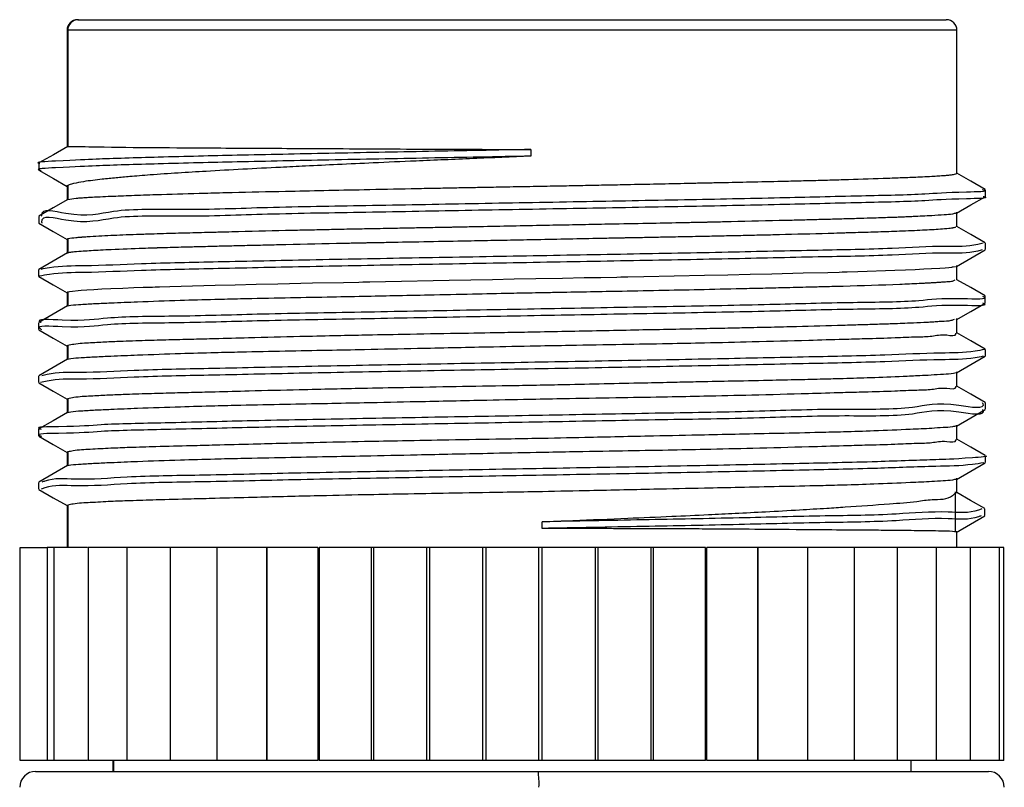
# Model space of a CAD drawing. Header units: millimetres. Extents: x 10 to 584, y 10 to 410.
# Tile 23 of 28: x 311 to 329, y 306 to 321. Entities that reach past the tile are written whole.
import ezdxf

# ---------------------------------------------------------------- set-up
doc = ezdxf.new("R2010")
doc.units = ezdxf.units.MM
doc.header["$LTSCALE"] = 2
doc.linetypes.add('SLD-实线', pattern=[0])

msp = doc.modelspace()

# ---------------------------------------------------------------- linework, layer by layer
at = {"color": 7, "linetype": 'SLD-实线', "lineweight": 25}
for p, q in [((311.702663, 320.718077), (311.714919, 320.718077)), ((311.714919, 320.718077), (328.022664, 320.718077)), ((311.502663, 320.518081), (311.502663, 318.326702)), ((311.515221, 320.518081), (311.515221, 318.333772)), ((328.222664, 317.830627), (328.222664, 320.518081)), ((311.52725, 318.329518), (311.515221, 318.333772)), ((320.21543, 318.278571), (320.21543, 318.153573)), ((310.971016, 318.020438), (310.971016, 317.89544)), ((311.502663, 317.608131), (311.502663, 317.332273)), ((311.515221, 317.602356), (311.511921, 317.590897)), ((311.515221, 317.602356), (311.515221, 317.338487)), ((328.757739, 317.39713), (328.757739, 317.522129)), ((311.522713, 317.335216), (311.515221, 317.338487)), ((328.222664, 316.830111), (328.222664, 317.098973)), ((310.969936, 317.021949), (310.969936, 316.896943)), ((311.502663, 316.600156), (311.502663, 316.33353)), ((311.515221, 316.59766), (311.515221, 316.339677)), ((328.756588, 316.396629), (328.756588, 316.521635)), ((310.967611, 316.021656), (310.967611, 315.896658)), ((328.222664, 315.829781), (328.222664, 316.100163)), ((310.96877, 315.894452), (310.989117, 315.891651)), ((311.502663, 315.598977), (311.502663, 315.33352)), ((311.515221, 315.596474), (311.515221, 315.339682)), ((328.755392, 315.39688), (328.755392, 315.521879)), ((311.51524, 315.335934), (311.515221, 315.339682)), ((328.222664, 314.830368), (328.222664, 315.101055)), ((310.967831, 315.022056), (310.967831, 314.897058)), ((311.502663, 314.599966), (311.502663, 314.333511)), ((311.515221, 314.596472), (311.507395, 314.588231)), ((311.515221, 314.596472), (311.515221, 314.33968)), ((328.757495, 314.397303), (328.757495, 314.522301)), ((311.516134, 314.336543), (311.515221, 314.33968)), ((310.967835, 314.022338), (310.967835, 313.897332)), ((328.222664, 313.830373), (328.222664, 314.099965)), ((311.502663, 313.599957), (311.502663, 313.333524)), ((311.515221, 313.596477), (311.504418, 313.588274)), ((311.515221, 313.596477), (311.515221, 313.339678)), ((328.757497, 313.397137), (328.757497, 313.522143)), ((311.516238, 313.335923), (311.515221, 313.339678)), ((310.967857, 313.021799), (310.967857, 312.896801)), ((328.222664, 312.830371), (328.222664, 313.099956)), ((311.502663, 312.599947), (311.502663, 312.333499)), ((311.515221, 312.596475), (311.504437, 312.588272)), ((311.515221, 312.596475), (311.515221, 312.339676)), ((328.757443, 312.396636), (328.757443, 312.521634)), ((311.51461, 312.335571), (311.515221, 312.339676)), ((328.222664, 311.821332), (328.222664, 312.099894)), ((310.967857, 312.02179), (310.967857, 311.896791)), ((328.191334, 311.847409), (328.191334, 311.098871)), ((311.502663, 311.588292), (311.502663, 310.798084)), ((311.515221, 311.596473), (311.514014, 311.588292)), ((311.515221, 311.596473), (311.515221, 310.798084)), ((328.205083, 311.084574), (328.745127, 311.39638)), ((328.74928, 311.400657), (328.74928, 311.525655)), ((320.42657, 311.157597), (320.42657, 311.282595)), ((328.222664, 310.798084), (328.222664, 311.095586)), ((310.623953, 306.798083), (310.623953, 310.798084)), ((310.623953, 310.798084), (311.12841, 310.798084)), ((311.12841, 310.798084), (311.12841, 306.798083)), ((311.247731, 310.798084), (311.12841, 310.798084)), ((311.254894, 310.798084), (311.254894, 306.798083)), ((311.889345, 310.798084), (311.254894, 310.798084)), ((311.897611, 310.798084), (311.897611, 306.798083)), ((312.627846, 310.798084), (311.897611, 310.798084)), ((312.627846, 310.798084), (312.627846, 306.798083)), ((313.437039, 310.798084), (312.627846, 310.798084)), ((313.437039, 310.798084), (313.437039, 306.798083)), ((314.315708, 310.798084), (313.437039, 310.798084)), ((314.315708, 310.798084), (314.315708, 306.798083)), ((315.250734, 310.798084), (314.315708, 310.798084)), ((315.250734, 310.798084), (315.250734, 306.798083)), ((315.253547, 310.798084), (315.253547, 306.798083)), ((316.212671, 310.798084), (315.253547, 310.798084)), ((316.212671, 310.798084), (316.212671, 306.798083)), ((316.23956, 310.798084), (316.23956, 306.798083)), ((317.2174, 310.798084), (316.23956, 310.798084)), ((317.2174, 310.798084), (317.2174, 306.798083)), ((317.276703, 310.798084), (317.2174, 310.798084)), ((317.26219, 310.798084), (317.26219, 306.798083)), ((318.253145, 310.798084), (317.26219, 310.798084)), ((318.253145, 310.798084), (318.253145, 306.798083)), ((318.313873, 310.798084), (318.253145, 310.798084)), ((318.309445, 310.798084), (318.309445, 306.798083)), ((319.307758, 310.798084), (318.309445, 310.798084)), ((319.307758, 310.798084), (319.307758, 306.798083)), ((319.369203, 310.798084), (319.307758, 310.798084)), ((319.369048, 310.798084), (319.369048, 306.798083)), ((320.369048, 310.798084), (319.369048, 310.798084)), ((320.430318, 310.798084), (320.368877, 310.798084)), ((320.369048, 306.798083), (320.369048, 310.798084)), ((320.430318, 306.798083), (320.430318, 310.798084)), ((321.428577, 310.798084), (320.430318, 310.798084)), ((321.484778, 310.798084), (321.424061, 310.798084)), ((321.428577, 306.798083), (321.428577, 310.798084)), ((321.484778, 306.798083), (321.484778, 310.798084)), ((322.475609, 310.798084), (321.484778, 310.798084)), ((322.520219, 310.798084), (322.46094, 310.798084)), ((322.475609, 306.798083), (322.475609, 310.798084)), ((322.520219, 306.798083), (322.520219, 310.798084)), ((323.497869, 310.798084), (322.520219, 310.798084)), ((323.497869, 306.798083), (323.497869, 310.798084)), ((323.524503, 306.798083), (323.524503, 310.798084)), ((324.48337, 310.798084), (323.524503, 310.798084)), ((324.48337, 306.798083), (324.48337, 310.798084)), ((324.485857, 306.798083), (324.485857, 310.798084)), ((325.42056, 310.798084), (324.485857, 310.798084)), ((325.42056, 306.798083), (325.42056, 310.798084)), ((326.298453, 310.798084), (325.42056, 310.798084)), ((326.298453, 306.798083), (326.298453, 310.798084)), ((327.106752, 310.798084), (326.298453, 310.798084)), ((327.106752, 306.798083), (327.106752, 310.798084)), ((327.835983, 310.798084), (327.106752, 310.798084)), ((328.477597, 310.798084), (327.827716, 310.798084)), ((327.835983, 306.798083), (327.835983, 310.798084)), ((329.024071, 310.798084), (328.470431, 310.798084)), ((328.477597, 306.798083), (328.477597, 310.798084)), ((329.024071, 306.798083), (329.024071, 310.798084)), ((329.101374, 310.798084), (329.024071, 310.798084)), ((329.101374, 306.798083), (329.101374, 310.798084)), ((311.12841, 306.798083), (310.623953, 306.798083)), ((311.247731, 306.798083), (311.12841, 306.798083)), ((311.889345, 306.798083), (311.254894, 306.798083)), ((312.627846, 306.798083), (311.897611, 306.798083)), ((312.362665, 306.798083), (312.362665, 306.593267)), ((312.373931, 306.798083), (312.373931, 306.593267)), ((313.437039, 306.798083), (312.627846, 306.798083)), ((314.315708, 306.798083), (313.437039, 306.798083)), ((315.250734, 306.798083), (314.315708, 306.798083)), ((316.212671, 306.798083), (315.253547, 306.798083)), ((317.2174, 306.798083), (316.23956, 306.798083)), ((317.276703, 306.798083), (317.2174, 306.798083)), ((318.253145, 306.798083), (317.26219, 306.798083)), ((318.313873, 306.798083), (318.253145, 306.798083)), ((319.307758, 306.798083), (318.309445, 306.798083)), ((319.369203, 306.798083), (319.307758, 306.798083)), ((320.369048, 306.798083), (319.369048, 306.798083)), ((320.430318, 306.798083), (320.368877, 306.798083)), ((321.428577, 306.798083), (320.430318, 306.798083)), ((321.484778, 306.798083), (321.424061, 306.798083)), ((322.475609, 306.798083), (321.484778, 306.798083)), ((322.520219, 306.798083), (322.46094, 306.798083)), ((323.497869, 306.798083), (322.520219, 306.798083)), ((324.48337, 306.798083), (323.524503, 306.798083)), ((325.42056, 306.798083), (324.485857, 306.798083)), ((326.298453, 306.798083), (325.42056, 306.798083)), ((327.106752, 306.798083), (326.298453, 306.798083)), ((327.835983, 306.798083), (327.106752, 306.798083)), ((327.362664, 306.593267), (327.362664, 306.798083)), ((328.477597, 306.798083), (327.827716, 306.798083)), ((329.024071, 306.798083), (328.470431, 306.798083)), ((329.101374, 306.798083), (329.024071, 306.798083)), ((310.912663, 306.593267), (320.353029, 306.593267)), ((320.353029, 306.593267), (328.812664, 306.593267))]:
    msp.add_line(p, q, dxfattribs=at)
at = {"color": 8, "linetype": 'SLD-实线', "lineweight": 25}
for p, q in [((311.515221, 320.518081), (311.502663, 320.518081)), ((328.222664, 320.518081), (311.515221, 320.518081))]:
    msp.add_line(p, q, dxfattribs=at)
at = {"color": 7, "linetype": 'SLD-实线', "lineweight": 25, "flags": 128}
for points in [[(311.515259, 318.337058), (311.245164, 318.18108), (310.975069, 318.02511)], [(310.974782, 317.891163), (311.244896, 317.735103), (311.502663, 317.586174)], [(328.753049, 317.527158), (328.482913, 317.683203), (328.222664, 317.83354)], [(311.514376, 317.339038), (311.244322, 317.182993), (310.974257, 317.026948)], [(328.21333, 317.080108), (328.483461, 317.23616), (328.753598, 317.392205)], [(310.974265, 316.891951), (311.24433, 316.735906), (311.502663, 316.586626)], [(328.752339, 316.52653), (328.482239, 316.682575), (328.222664, 316.83254)], [(328.212056, 316.079532), (328.482146, 316.235577), (328.752242, 316.391622)], [(311.511362, 316.338559), (311.241238, 316.182514), (310.971102, 316.026469)], [(328.196237, 316.082863), (328.187384, 316.073423), (328.15305, 316.067269), (328.142345, 316.065689), (328.139387, 316.065272), (328.138556, 316.06516), (328.138307, 316.065123), (328.138167, 316.0651), (328.138167, 316.0651), (328.138094, 316.065093), (328.137906, 316.065071), (328.137187, 316.064974), (328.134354, 316.064616), (328.122711, 316.063186), (328.069354, 316.057523), (328.002309, 316.05166), (327.898683, 316.044127), (327.745743, 316.034926), (327.60057, 316.027378), (327.436967, 316.019682), (327.255318, 316.011836), (327.056058, 316.003849), (326.359378, 315.979709), (326.159278, 315.973563), (326.106032, 315.971976), (326.091703, 315.971551), (326.08765, 315.971432), (326.086404, 315.971402), (326.085679, 315.97138), (326.085107, 315.971365), (326.080233, 315.971231), (326.066341, 315.970843), (326.012896, 315.96939), (325.798836, 315.963713), (325.332739, 315.95203), (324.744174, 315.938284), (324.338047, 315.929127), (323.917018, 315.919777), (323.482581, 315.91021), (322.338944, 315.885907), (322.040686, 315.879775), (321.964135, 315.87821), (321.944216, 315.877808), (321.938859, 315.877696), (321.937332, 315.877666), (321.936855, 315.877659), (321.936572, 315.877651), (321.936321, 315.877644), (321.934413, 315.877607), (321.929174, 315.87751), (321.90945, 315.877137), (321.832925, 315.875692), (321.530158, 315.870007), (321.215628, 315.864151), (320.809357, 315.856641), (320.310565, 315.847469), (319.902565, 315.839922), (319.494637, 315.832225), (319.087748, 315.824387), (318.682866, 315.8164), (317.487294, 315.792193), (317.191666, 315.786069), (317.116471, 315.784497), (317.09679, 315.784087), (317.091411, 315.783975), (317.089835, 315.783945), (317.089001, 315.783923), (317.087999, 315.783908), (317.080578, 315.783759), (317.060379, 315.783364), (316.984812, 315.781889), (316.695208, 315.776204), (316.115735, 315.764544), (315.462871, 315.750835), (315.053592, 315.741678), (314.66149, 315.73232), (314.287832, 315.722761), (313.432852, 315.698398), (313.239319, 315.692273), (313.191885, 315.690731), (313.179886, 315.690336), (313.176775, 315.690232), (313.175941, 315.69021), (313.175703, 315.690202), (313.175628, 315.690195), (313.175587, 315.690195), (313.175039, 315.69018), (313.170562, 315.690038), (313.158004, 315.689658), (313.110637, 315.68819), (312.931983, 315.682491), (312.758459, 315.676642), (312.551392, 315.669154), (312.322663, 315.66002), (312.155327, 315.652465), (312.006498, 315.644776), (311.876485, 315.636938), (311.76555, 315.628958), (311.548272, 315.604677), (311.521703, 315.598567), (311.516782, 315.597018), (311.515635, 315.596623), (311.515341, 315.596519), (311.515259, 315.596489), (311.515233, 315.596481), (311.515221, 315.596474), (311.515221, 315.596474)], [(310.972685, 315.891673), (311.242813, 315.735636), (311.502663, 315.585521)], [(328.751411, 315.526744), (328.481352, 315.682789), (328.222664, 315.832262)], [(311.511876, 315.338848), (311.241774, 315.18281), (310.971661, 315.02678)], [(328.210946, 315.079858), (328.480994, 315.235903), (328.751052, 315.39194)], [(310.971947, 314.892409), (311.242068, 314.736364), (311.502663, 314.585825)], [(328.752935, 314.527196), (328.482816, 314.683234), (328.222664, 314.833519)], [(311.512871, 314.339404), (311.242754, 314.183367), (310.972625, 314.027322)], [(328.213384, 314.080467), (328.483502, 314.236512), (328.753628, 314.392549)], [(310.971869, 313.892452), (311.241997, 313.736407), (311.502663, 313.585823)], [(328.753034, 313.527142), (328.4829, 313.683187), (328.222664, 313.833525)], [(328.212686, 313.080063), (328.48281, 313.236115), (328.752942, 313.39216)], [(311.51185, 313.338829), (311.241726, 313.182784), (310.971594, 313.026739)], [(310.973028, 312.891816), (311.243156, 312.735771), (311.502663, 312.585858)], [(328.754254, 312.52641), (328.484129, 312.682455), (328.222664, 312.833501)], [(311.51131, 312.338491), (311.2412, 312.182454), (310.971079, 312.026416)], [(328.211881, 312.079636), (328.481989, 312.235673), (328.752108, 312.391718)], [(310.972596, 311.892045), (311.242705, 311.736008), (311.502663, 311.585834)], [(328.746554, 311.5295), (328.476563, 311.68559), (328.222664, 311.832388)]]:
    msp.add_lwpolyline(points, dxfattribs=at)
at = {"color": 7, "linetype": 'SLD-实线', "lineweight": 25}
for centre, radius, start, end in [((311.702662, 320.518079), 0.199999, 89.9997878, 179.999145), ((311.715065, 320.518233), 0.199844, 90.0418814, 180.0435614), ((328.022668, 320.518082), 0.199996, 359.9999441, 90.0011231), ((310.912667, 306.293265), 0.300002, 90.0007508, 179.9992492), ((318.988405, 306.368054), 1.383083, 356.9004407, 9.3714209), ((328.812656, 306.293259), 0.300008, 0.0019654, 89.9983903)]:
    msp.add_arc(centre, radius, start, end, dxfattribs=at)
for points, knots in [([(320.21543, 318.278571), (319.575084, 318.266445), (318.310088, 318.242489), (316.47789, 318.207286), (314.760738, 318.171469), (313.372252, 318.138242), (312.057035, 318.100051), (311.661326, 318.077278), (310.869461, 318.040671), (310.983972, 318.021474), (310.990108, 318.020446)], [0, 0, 0, 0, 0.207210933, 0.409342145, 0.595596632, 0.755793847, 0.881309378, 0.964419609, 0.998093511, 1, 1, 1, 1]), ([(311.515221, 318.333772), (311.55303, 318.333899), (311.780754, 318.334659), (312.371943, 318.320595), (313.293262, 318.315246), (314.277545, 318.307634), (315.412051, 318.302141), (316.813261, 318.293479), (318.501345, 318.284789), (319.67567, 318.280529), (320.21543, 318.278571)], [0, 0, 0, 0, 0.013036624, 0.078521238, 0.20388226, 0.33072224, 0.417922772, 0.595076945, 0.813883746, 1, 1, 1, 1]), ([(320.21543, 318.153573), (319.575121, 318.141442), (318.310199, 318.117479), (316.477474, 318.082287), (314.762079, 318.046444), (313.368388, 318.013328), (312.066539, 317.974844), (311.644184, 317.952656), (310.867396, 317.914497), (310.998833, 317.89363), (311.014602, 317.891126)], [0, 0, 0, 0, 0.206656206, 0.408246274, 0.594002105, 0.753770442, 0.878949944, 0.961837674, 0.995421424, 1, 1, 1, 1]), ([(320.21543, 318.153573), (319.853966, 318.138213), (319.13514, 318.107669), (318.148496, 318.065846), (317.300453, 318.02875), (316.607589, 317.99632), (316.02699, 317.968355), (315.432563, 317.93896), (314.810322, 317.907436), (313.993171, 317.862128), (313.345662, 317.821279), (312.868484, 317.784895), (312.655469, 317.767471), (312.421881, 317.74665), (312.130828, 317.717036), (311.863704, 317.685025), (311.658452, 317.647897), (311.559714, 317.623494), (311.524674, 317.606847), (311.515221, 317.602356)], [0, 0, 0, 0, 0.124395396, 0.247378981, 0.339545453, 0.416259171, 0.485868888, 0.539406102, 0.620892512, 0.700089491, 0.820801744, 0.843958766, 0.864634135, 0.89428866, 0.924585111, 0.96524724, 0.986677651, 0.996406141, 1, 1, 1, 1]), ([(311.515221, 317.338487), (311.567285, 317.347751), (311.641736, 317.360999), (311.723511, 317.367501), (311.754297, 317.370087), (311.76293, 317.370759), (311.765283, 317.37096), (311.765984, 317.371), (311.766468, 317.371051), (311.769167, 317.371222), (311.778714, 317.371965), (311.816906, 317.374618), (311.886031, 317.379163), (311.996253, 317.385493), (312.144139, 317.393032), (312.32096, 317.400928), (312.517774, 317.408866), (312.721603, 317.416583), (312.942203, 317.424404), (313.364382, 317.438658), (313.787635, 317.451167), (314.151145, 317.461164), (314.249948, 317.463758), (314.275387, 317.464462), (314.281926, 317.464622), (314.28364, 317.464668), (314.284107, 317.464685), (314.28425, 317.464685), (314.285102, 317.464685), (314.292973, 317.46498), (314.321152, 317.465489), (314.427995, 317.468383), (314.861047, 317.478243), (315.514528, 317.493022), (316.339544, 317.510211), (317.1261, 317.526758), (317.804276, 317.540823), (318.283803, 317.550359), (318.521009, 317.555288), (318.626167, 317.557048), (318.681455, 317.558407), (318.691194, 317.558549), (318.727013, 317.559269), (318.863349, 317.561709), (319.098851, 317.566124), (319.444151, 317.572439), (319.852489, 317.579921), (320.291669, 317.587947), (320.730799, 317.596069), (321.138883, 317.60383), (321.543525, 317.611715), (322.196974, 317.624881), (322.810477, 317.637734), (323.315011, 317.648542), (323.441246, 317.651338), (323.474352, 317.65204), (323.483892, 317.652258), (323.487759, 317.652334), (323.498143, 317.65255), (323.531644, 317.653239), (323.655488, 317.655754), (323.95155, 317.661888), (324.425205, 317.671963), (324.93429, 317.68331), (325.3828, 317.694154), (325.742664, 317.703537), (326.225464, 317.717242), (326.643652, 317.730523), (326.962456, 317.742279), (327.035202, 317.745048), (327.05344, 317.74576), (327.058261, 317.74595), (327.059672, 317.746), (327.060663, 317.746031), (327.06615, 317.746273), (327.085011, 317.746882), (327.152998, 317.749466), (327.263416, 317.75358), (327.415364, 317.759807), (327.576536, 317.766993), (327.732736, 317.774788), (327.869554, 317.78299), (327.976751, 317.790241), (328.064024, 317.798839), (328.144331, 317.805072), (328.192736, 317.821524), (328.21952, 317.830627)], [0, 0, 0, 0, 0.009481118, 0.013558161, 0.014713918, 0.015025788, 0.015112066, 0.015137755, 0.015151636, 0.015199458, 0.015623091, 0.016870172, 0.022069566, 0.028054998, 0.036682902, 0.048643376, 0.059818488, 0.072031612, 0.08524848, 0.099431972, 0.147838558, 0.161237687, 0.164691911, 0.165575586, 0.165804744, 0.16586583, 0.165883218, 0.165888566, 0.165891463, 0.166036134, 0.167301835, 0.17094958, 0.185216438, 0.245037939, 0.288251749, 0.333305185, 0.386223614, 0.409982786, 0.419377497, 0.428801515, 0.428856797, 0.429302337, 0.430549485, 0.435286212, 0.453772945, 0.472819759, 0.497263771, 0.527065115, 0.551647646, 0.576083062, 0.600312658, 0.624278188, 0.693374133, 0.710435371, 0.714842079, 0.716033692, 0.716377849, 0.71655449, 0.716727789, 0.718241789, 0.722567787, 0.738957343, 0.771384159, 0.807588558, 0.830339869, 0.85189674, 0.872191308, 0.91701755, 0.926981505, 0.929442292, 0.930082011, 0.93025685, 0.930308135, 0.930335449, 0.930434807, 0.931293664, 0.933722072, 0.942644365, 0.951123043, 0.961013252, 0.971597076, 0.979187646, 0.985613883, 0.990868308, 0.994946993, 1, 1, 1, 1]), ([(328.697251, 317.527202), (328.715164, 317.522415), (328.857802, 317.484292), (328.048876, 317.474435), (327.599728, 317.428707), (326.269384, 317.401812), (324.826844, 317.364131), (323.041154, 317.329867), (321.118047, 317.293931), (319.1194, 317.259374), (317.167285, 317.220804), (315.33731, 317.195654), (313.798125, 317.130106), (312.426994, 317.176797), (311.783645, 316.968493), (310.99879, 317.188198), (311.025859, 317.031268), (311.026601, 317.026963)], [0, 0, 0, 0, 0.002766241, 0.022027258, 0.066056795, 0.13305594, 0.219203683, 0.320093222, 0.430559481, 0.544729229, 0.656660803, 0.760571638, 0.85105753, 0.92318527, 0.973574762, 0.999275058, 1, 1, 1, 1]), ([(328.714609, 317.397123), (328.725481, 317.394132), (328.856028, 317.358225), (328.037931, 317.350378), (327.605742, 317.303178), (326.266914, 317.277031), (324.827711, 317.239056), (323.040881, 317.204892), (321.118123, 317.168928), (319.11939, 317.134368), (317.167253, 317.095839), (315.33743, 317.070545), (313.79777, 317.005397), (312.4279, 317.051066), (311.781817, 316.844948), (310.997903, 317.062406), (311.026317, 316.902978), (311.027391, 316.89695)], [0, 0, 0, 0, 0.001751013, 0.021026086, 0.065087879, 0.132136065, 0.218346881, 0.319310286, 0.429857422, 0.54411076, 0.656124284, 0.760111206, 0.850663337, 0.922843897, 0.973270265, 0.998989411, 1, 1, 1, 1]), ([(328.203054, 317.083356), (328.182286, 317.077237), (328.111449, 317.056364), (327.958656, 317.051417), (327.712961, 317.030705), (327.482059, 317.020813), (327.291527, 317.012191), (327.178212, 317.007515), (327.100097, 317.004294), (327.054986, 317.002621), (327.035799, 317.001926), (326.961797, 316.999298), (326.832718, 316.994882), (326.636316, 316.988559), (326.389519, 316.981068), (326.108168, 316.97312), (325.809018, 316.965058), (325.512288, 316.957306), (325.202582, 316.949407), (324.646755, 316.935517), (324.102606, 316.922751), (323.642368, 316.912549), (323.521257, 316.909867), (323.490209, 316.909194), (323.482187, 316.909015), (323.48006, 316.908969), (323.479444, 316.908952), (323.478046, 316.908958), (323.467675, 316.908615), (323.432392, 316.908116), (323.303474, 316.905201), (322.987334, 316.899208), (322.459025, 316.888661), (321.863984, 316.877489), (321.302448, 316.866782), (320.814585, 316.857387), (320.078137, 316.842894), (319.401718, 316.829553), (318.86277, 316.818772), (318.727291, 316.816124), (318.692831, 316.815401), (318.683887, 316.815242), (318.681484, 316.815183), (318.680768, 316.815176), (318.679465, 316.815131), (318.668958, 316.815018), (318.631825, 316.814177), (318.493836, 316.811824), (318.261934, 316.807344), (317.926167, 316.80112), (317.535852, 316.793707), (317.120756, 316.785775), (316.710918, 316.777681), (316.335257, 316.769971), (315.968643, 316.762112), (315.391068, 316.749122), (314.856717, 316.73638), (314.421674, 316.725071), (314.317815, 316.722388), (314.291691, 316.721665), (314.284898, 316.721505), (314.283058, 316.721448), (314.282499, 316.72144), (314.281359, 316.721392), (314.272944, 316.721239), (314.244331, 316.720431), (314.141865, 316.718016), (313.903594, 316.711844), (313.532463, 316.701989), (313.143631, 316.690655), (312.813933, 316.679746), (312.561942, 316.670403), (312.252634, 316.657252), (311.998571, 316.644412), (311.813341, 316.631503), (311.776044, 316.628583), (311.767101, 316.627904), (311.764792, 316.627711), (311.764135, 316.627661), (311.763844, 316.62764), (311.763012, 316.627574), (311.760469, 316.627393), (311.751584, 316.626709), (311.72093, 316.624372), (311.64015, 316.61829), (311.566575, 316.60614), (311.515221, 316.59766)], [0, 0, 0, 0, 0.003880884, 0.01323709, 0.027232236, 0.048282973, 0.054707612, 0.061500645, 0.068656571, 0.068752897, 0.069610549, 0.072105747, 0.082055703, 0.092813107, 0.107407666, 0.126413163, 0.143377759, 0.161169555, 0.179738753, 0.199034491, 0.261055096, 0.277521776, 0.281736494, 0.282817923, 0.283100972, 0.283177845, 0.283200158, 0.283211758, 0.283428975, 0.285063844, 0.289551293, 0.306594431, 0.341869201, 0.384480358, 0.413512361, 0.442767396, 0.472141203, 0.545840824, 0.564309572, 0.568982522, 0.570184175, 0.570501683, 0.570589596, 0.570615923, 0.570630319, 0.570823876, 0.572503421, 0.577303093, 0.59561699, 0.614172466, 0.637633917, 0.665749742, 0.688757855, 0.711275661, 0.733251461, 0.754635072, 0.815063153, 0.82927468, 0.832816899, 0.833727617, 0.833969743, 0.834037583, 0.834058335, 0.834070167, 0.834242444, 0.835570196, 0.8392127, 0.852655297, 0.87839022, 0.90590963, 0.922538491, 0.937652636, 0.951210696, 0.978156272, 0.983348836, 0.984567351, 0.984877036, 0.98496007, 0.984983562, 0.984995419, 0.985012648, 0.985133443, 0.98545336, 0.986613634, 0.990656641, 1, 1, 1, 1]), ([(311.515221, 316.339677), (311.515281, 316.339697), (311.515879, 316.339896), (311.518177, 316.340655), (311.52932, 316.343792), (311.57019, 316.351687), (311.665517, 316.362284), (311.80067, 316.372702), (311.963445, 316.382783), (312.13724, 316.392121), (312.463784, 316.407724), (312.792121, 316.420334), (313.06967, 316.429912), (313.150017, 316.432547), (313.171957, 316.433287), (313.178411, 316.433485), (313.180617, 316.433567), (313.183082, 316.433621), (313.189134, 316.433845), (313.211166, 316.434453), (313.296125, 316.437122), (313.445916, 316.441405), (313.672249, 316.447762), (313.953321, 316.455238), (314.269924, 316.463207), (314.602632, 316.471256), (314.92887, 316.479022), (315.266893, 316.486923), (315.85807, 316.500613), (316.432529, 316.513272), (316.91568, 316.523488), (317.043561, 316.526191), (317.077307, 316.526883), (317.086535, 316.527076), (317.089372, 316.527135), (317.091361, 316.527179), (317.101784, 316.527362), (317.137586, 316.5281), (317.2714, 316.530638), (317.601442, 316.537044), (318.151289, 316.547393), (318.766252, 316.558747), (319.340624, 316.569506), (319.834035, 316.578931), (320.56504, 316.593266), (321.232661, 316.606581), (321.762065, 316.617303), (321.896859, 316.620045), (321.932457, 316.620759), (321.942785, 316.620981), (321.946303, 316.621039), (321.950294, 316.621126), (321.960117, 316.621306), (321.9954, 316.621987), (322.127118, 316.624462), (322.352073, 316.628778), (322.677348, 316.63504), (323.053901, 316.642422), (323.452756, 316.650382), (323.844624, 316.658497), (324.201773, 316.666257), (324.548148, 316.674153), (325.080927, 316.687009), (325.570181, 316.699756), (325.966271, 316.711061), (326.061931, 316.713875), (326.087069, 316.714613), (326.094498, 316.714829), (326.097015, 316.714907), (326.099598, 316.714979), (326.105881, 316.715142), (326.129262, 316.715815), (326.216933, 316.718203), (326.426496, 316.724216), (326.750926, 316.734081), (327.086179, 316.745461), (327.362919, 316.75646), (327.566473, 316.765731), (327.799282, 316.778496), (327.982122, 316.790346), (328.109554, 316.804458), (328.132433, 316.807525), (328.137812, 316.808244), (328.139311, 316.808466), (328.139818, 316.808527), (328.140397, 316.80861), (328.141815, 316.808792), (328.146727, 316.809431), (328.16224, 316.812142), (328.186456, 316.809995), (328.197829, 316.82477), (328.20194, 316.830111)], [0, 0, 0, 0, 0.000011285, 0.000113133, 0.000434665, 0.00208958, 0.007579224, 0.017651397, 0.026437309, 0.036870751, 0.048912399, 0.085155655, 0.095886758, 0.09879387, 0.099594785, 0.099829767, 0.099953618, 0.099991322, 0.100272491, 0.101041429, 0.103950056, 0.115539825, 0.127956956, 0.144618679, 0.166042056, 0.184841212, 0.204395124, 0.224655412, 0.24557146, 0.31060709, 0.327861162, 0.332371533, 0.333581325, 0.333923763, 0.334029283, 0.334091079, 0.334281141, 0.335901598, 0.34052292, 0.358320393, 0.395192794, 0.439300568, 0.468795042, 0.498376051, 0.527940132, 0.600118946, 0.618313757, 0.623048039, 0.62433479, 0.624708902, 0.624903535, 0.624966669, 0.62542599, 0.626668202, 0.631305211, 0.649088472, 0.667080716, 0.689739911, 0.716735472, 0.738734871, 0.760139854, 0.780899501, 0.800964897, 0.855862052, 0.868805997, 0.872137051, 0.873051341, 0.873323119, 0.873471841, 0.873503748, 0.873787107, 0.874600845, 0.877705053, 0.889539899, 0.912256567, 0.9360042, 0.949790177, 0.962002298, 0.972601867, 0.991671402, 0.994897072, 0.995627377, 0.995817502, 0.995871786, 0.995899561, 0.995909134, 0.995976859, 0.996156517, 0.996797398, 0.998842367, 1, 1, 1, 1]), ([(311.515221, 316.59766), (311.507596, 316.595541), (311.499308, 316.593238), (311.503367, 316.589468), (311.503692, 316.589167)], [0, 0, 0, 0, 0.920117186, 1, 1, 1, 1]), ([(328.698397, 316.391577), (328.670174, 316.383349), (328.451562, 316.319613), (327.875984, 316.346999), (326.883233, 316.279159), (325.515709, 316.259463), (323.85671, 316.219002), (321.988009, 316.185293), (320.008945, 316.149393), (318.021897, 316.113795), (316.131146, 316.079188), (314.435072, 316.041445), (313.021489, 316.013949), (311.967591, 315.963408), (311.322935, 315.963245), (311.044449, 315.909005), (310.981052, 315.896658)], [0, 0, 0, 0, 0.004966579, 0.038470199, 0.095734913, 0.174122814, 0.269466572, 0.376675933, 0.490317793, 0.604401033, 0.712947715, 0.810279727, 0.891503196, 0.952039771, 0.989081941, 1, 1, 1, 1]), ([(328.716718, 316.521635), (328.682418, 316.51154), (328.457816, 316.445434), (327.876121, 316.471188), (326.88317, 316.404525), (325.515732, 316.384324), (323.856703, 316.344042), (321.988011, 316.310291), (320.008945, 316.27439), (318.021898, 316.238798), (316.131143, 316.204211), (314.435082, 316.166358), (313.021461, 316.139183), (311.967655, 316.087869), (311.332026, 316.089066), (311.062469, 316.037016), (311.008042, 316.026506)], [0, 0, 0, 0, 0.006041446, 0.039560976, 0.096852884, 0.175278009, 0.270667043, 0.377927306, 0.491623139, 0.605760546, 0.714358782, 0.811737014, 0.892999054, 0.953564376, 0.990624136, 1, 1, 1, 1]), ([(311.507845, 316.33575), (311.508492, 316.336381), (311.510113, 316.337965), (311.512728, 316.338717), (311.514457, 316.339405), (311.514981, 316.339588), (311.515145, 316.33965), (311.5152, 316.339669), (311.515221, 316.339677)], [0, 0, 0, 0, 0.316991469, 0.794967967, 0.93767143, 0.979361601, 0.99205333, 1, 1, 1, 1]), ([(311.515221, 315.339682), (311.534549, 315.343698), (311.616548, 315.360735), (311.790129, 315.369093), (312.040047, 315.385091), (312.393302, 315.400432), (312.925237, 315.422509), (313.576296, 315.44475), (314.222815, 315.463719), (314.880197, 315.47872), (315.584759, 315.493045), (316.356415, 315.507891), (317.036242, 315.521224), (317.672756, 315.534336), (318.353471, 315.548689), (319.086449, 315.564447), (319.753728, 315.578351), (320.152096, 315.58647), (320.348103, 315.590198), (320.494896, 315.592857), (321.033078, 315.602837), (321.796847, 315.616864), (322.707711, 315.634516), (323.489804, 315.651006), (324.07627, 315.664222), (324.476405, 315.67365), (324.67407, 315.67829), (324.805443, 315.681717), (324.878538, 315.683357), (324.908692, 315.684066), (325.019334, 315.686612), (325.202823, 315.69092), (325.463486, 315.69722), (325.756767, 315.704592), (326.325399, 315.719602), (326.91562, 315.737852), (327.419287, 315.759674), (327.593275, 315.76845), (327.671225, 315.77261), (327.721654, 315.775513), (327.747, 315.77701), (327.750429, 315.777192), (327.76251, 315.777878), (327.805183, 315.780278), (327.87375, 315.784578), (327.964282, 315.79003), (328.050746, 315.799685), (328.130661, 315.799172), (328.173232, 315.82107), (328.190168, 315.829781)], [0, 0, 0, 0, 0.003546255, 0.015045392, 0.031124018, 0.04861592, 0.078585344, 0.126839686, 0.165714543, 0.194856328, 0.245042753, 0.292395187, 0.3335973, 0.367274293, 0.406841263, 0.45599192, 0.499067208, 0.526819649, 0.527618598, 0.53430851, 0.553211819, 0.624380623, 0.671629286, 0.716982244, 0.76500345, 0.777080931, 0.788931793, 0.800546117, 0.800704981, 0.802074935, 0.805968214, 0.820599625, 0.835068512, 0.852839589, 0.87333726, 0.93732362, 0.958986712, 0.963961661, 0.968639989, 0.973019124, 0.973041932, 0.973204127, 0.973636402, 0.975217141, 0.980886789, 0.985993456, 0.991493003, 0.996615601, 1, 1, 1, 1]), ([(328.703431, 315.521871), (328.712182, 315.517575), (328.84507, 315.452332), (327.962151, 315.498089), (327.494445, 315.411215), (326.115542, 315.403444), (324.641975, 315.358305), (322.832729, 315.326529), (320.897532, 315.289901), (318.898301, 315.255091), (316.959556, 315.218183), (315.142711, 315.187287), (313.660358, 315.139559), (312.269527, 315.138711), (311.794091, 315.035725), (310.881352, 315.10474), (311.010521, 315.029788), (311.015705, 315.02678)], [0, 0, 0, 0, 0.00154295, 0.023432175, 0.070394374, 0.139661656, 0.227703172, 0.33008122, 0.441256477, 0.555493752, 0.666821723, 0.769642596, 0.858367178, 0.928035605, 0.97576415, 0.999027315, 1, 1, 1, 1]), ([(311.515221, 315.596474), (311.515203, 315.596469), (311.51504, 315.596426), (311.514519, 315.596215), (311.512693, 315.595628), (311.509038, 315.594148), (311.499958, 315.58989), (311.503504, 315.588289), (311.503975, 315.588077)], [0, 0, 0, 0, 0.00355871, 0.031037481, 0.103823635, 0.350593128, 0.913846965, 1, 1, 1, 1]), ([(328.703411, 315.39688), (328.712169, 315.392579), (328.845064, 315.327312), (327.962172, 315.373112), (327.494433, 315.286192), (326.115545, 315.278458), (324.641973, 315.23329), (322.832731, 315.201536), (320.897523, 315.164903), (318.898334, 315.130085), (316.959437, 315.093213), (315.143094, 315.062198), (313.659252, 315.014824), (312.272284, 315.013057), (311.788705, 314.911982), (310.880572, 314.978891), (311.015485, 314.901711), (311.023606, 314.897065)], [0, 0, 0, 0, 0.0015435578, 0.023421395, 0.0703592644, 0.1395906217, 0.2275866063, 0.3299114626, 0.4410290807, 0.5552071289, 0.6664773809, 0.769244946, 0.8579235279, 0.9275558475, 0.9752596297, 0.9985107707, 1, 1, 1, 1]), ([(328.169989, 315.083844), (328.149875, 315.076112), (328.076038, 315.047726), (327.961585, 315.050546), (327.855806, 315.040699), (327.799173, 315.036943), (327.769773, 315.035422), (327.756471, 315.033986), (327.75031, 315.034008), (327.749503, 315.033931), (327.746485, 315.033808), (327.734816, 315.033085), (327.68645, 315.03061), (327.551994, 315.023631), (327.303617, 315.012923), (327.002008, 315.001744), (326.690422, 314.991245), (326.395768, 314.981871), (325.899312, 314.966828), (325.420386, 314.953763), (325.025952, 314.943833), (324.91809, 314.941128), (324.889374, 314.94044), (324.881491, 314.940233), (324.879056, 314.940186), (324.878235, 314.940151), (324.877777, 314.940153), (324.877246, 314.940122), (324.875347, 314.940112), (324.868253, 314.939893), (324.840509, 314.939352), (324.729531, 314.936663), (324.534188, 314.932435), (324.241565, 314.925997), (323.884703, 314.918449), (323.4167, 314.908831), (322.859998, 314.89762), (322.240271, 314.885227), (321.605905, 314.872486), (320.960799, 314.859682), (320.476826, 314.849352), (320.041909, 314.84125), (319.550923, 314.832834), (318.772924, 314.819398), (317.901465, 314.804404), (317.12697, 314.789622), (316.477894, 314.775934), (315.766597, 314.759313), (315.021516, 314.740634), (314.357088, 314.723488), (313.87685, 314.711221), (313.461262, 314.700681), (313.018579, 314.688403), (312.611799, 314.674928), (312.249776, 314.661293), (311.942059, 314.642932), (311.695951, 314.630727), (311.553895, 314.603802), (311.515221, 314.596472)], [0, 0, 0, 0, 0.003860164, 0.014170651, 0.020144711, 0.023047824, 0.024378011, 0.025445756, 0.025450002, 0.025486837, 0.025591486, 0.025993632, 0.027590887, 0.034308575, 0.05022626, 0.072337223, 0.08863194, 0.106340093, 0.125398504, 0.17802957, 0.192573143, 0.196415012, 0.197449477, 0.19774336, 0.197834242, 0.197887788, 0.197891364, 0.197916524, 0.197983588, 0.198233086, 0.199193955, 0.202978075, 0.218213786, 0.234361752, 0.255659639, 0.282459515, 0.31861493, 0.355880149, 0.39402581, 0.432816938, 0.47201488, 0.481155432, 0.511110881, 0.560399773, 0.621207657, 0.66798713, 0.699825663, 0.738059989, 0.796047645, 0.833974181, 0.857689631, 0.882513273, 0.90879993, 0.937396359, 0.955774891, 0.973991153, 0.992919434, 1, 1, 1, 1]), ([(311.515221, 314.33968), (311.534595, 314.3437), (311.617202, 314.360842), (311.791375, 314.369167), (312.041923, 314.38518), (312.39601, 314.40056), (312.929138, 314.422641), (313.581876, 314.444941), (314.228462, 314.463859), (314.884344, 314.478797), (315.588935, 314.493126), (316.363539, 314.508025), (317.191464, 314.524287), (318.193115, 314.545223), (319.269496, 314.568314), (320.22361, 314.588224), (321.069516, 314.603214), (321.893982, 314.617392), (322.738279, 314.632476), (323.550593, 314.648519), (324.431697, 314.668669), (325.301138, 314.691755), (326.006143, 314.712333), (326.546624, 314.727794), (327.010452, 314.739417), (327.422609, 314.760147), (327.763616, 314.762101), (327.957362, 314.819088), (328.211071, 314.762214), (328.210056, 314.82717), (328.210006, 314.830368)], [0, 0, 0, 0, 0.003549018, 0.015132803, 0.031180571, 0.048661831, 0.078723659, 0.126961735, 0.165880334, 0.194825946, 0.244712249, 0.292369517, 0.33388089, 0.393340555, 0.472189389, 0.527118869, 0.564626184, 0.624039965, 0.675119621, 0.716188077, 0.769866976, 0.833299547, 0.872315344, 0.89641001, 0.930458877, 0.955113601, 0.971748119, 0.988599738, 0.999438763, 1, 1, 1, 1]), ([(328.73854, 314.522301), (328.680344, 314.510347), (328.412418, 314.455313), (327.783558, 314.457427), (326.745073, 314.405378), (325.343251, 314.378638), (323.655442, 314.340744), (321.769992, 314.306153), (319.786451, 314.270531), (317.806222, 314.234691), (315.931742, 314.200657), (314.264089, 314.161296), (312.88709, 314.138762), (311.879985, 314.076783), (311.291268, 314.095255), (311.059511, 314.035995), (311.025767, 314.027367)], [0, 0, 0, 0, 0.010044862, 0.046244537, 0.105772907, 0.186339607, 0.283387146, 0.391562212, 0.50548766, 0.619157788, 0.726779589, 0.822760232, 0.901593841, 0.959564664, 0.994112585, 1, 1, 1, 1]), ([(328.713292, 314.392505), (328.663485, 314.382363), (328.403902, 314.329508), (327.783488, 314.332985), (326.745103, 314.280132), (325.34324, 314.253731), (323.655446, 314.215716), (321.769991, 314.181164), (319.786452, 314.145531), (317.806221, 314.109691), (315.931748, 314.075626), (314.26407, 314.036406), (312.887139, 314.013438), (311.879874, 313.952514), (311.284171, 313.969432), (311.045549, 313.907827), (311.004868, 313.897324)], [0, 0, 0, 0, 0.008596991, 0.044805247, 0.10434773, 0.184933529, 0.282004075, 0.390204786, 0.504157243, 0.617854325, 0.725501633, 0.821505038, 0.900357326, 0.958341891, 0.992898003, 1, 1, 1, 1]), ([(328.210842, 314.084125), (328.192858, 314.0791), (328.115284, 314.057426), (327.954448, 314.054091), (327.744192, 314.03722), (327.490321, 314.024972), (327.11251, 314.006552), (326.633565, 313.988337), (326.132702, 313.972508), (325.683162, 313.960598), (325.21545, 313.949863), (324.620666, 313.936977), (323.975458, 313.923613), (323.386333, 313.911698), (322.858631, 313.900475), (322.283848, 313.887871), (321.597991, 313.872799), (320.925277, 313.858508), (320.327888, 313.846362), (319.644981, 313.834431), (318.812042, 313.820094), (317.894339, 313.804268), (317.127099, 313.789625), (316.474522, 313.775846), (315.765632, 313.7593), (315.024876, 313.740714), (314.365964, 313.723715), (313.883596, 313.711399), (313.465866, 313.700814), (313.020968, 313.688467), (312.612902, 313.67496), (312.250706, 313.661332), (311.942707, 313.642964), (311.696212, 313.630821), (311.55371, 313.603781), (311.515221, 313.596477)], [0, 0, 0, 0, 0.003347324, 0.01443897, 0.028616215, 0.041319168, 0.060046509, 0.096552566, 0.127373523, 0.150030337, 0.177301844, 0.211380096, 0.256857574, 0.293183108, 0.317187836, 0.351635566, 0.396418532, 0.440373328, 0.472458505, 0.503710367, 0.563017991, 0.622047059, 0.668521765, 0.700812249, 0.739252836, 0.795847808, 0.833867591, 0.857609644, 0.882492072, 0.908901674, 0.93752637, 0.955812, 0.97397005, 0.992969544, 1, 1, 1, 1]), ([(311.515221, 313.339678), (311.534523, 313.343691), (311.616186, 313.360672), (311.789737, 313.369067), (312.03998, 313.385093), (312.395028, 313.400508), (312.928435, 313.42263), (313.580262, 313.44488), (314.226023, 313.463795), (314.882038, 313.47875), (315.586601, 313.493082), (316.359597, 313.507951), (317.183544, 313.52412), (318.182951, 313.545013), (319.258329, 313.568068), (320.214329, 313.588047), (321.061906, 313.603084), (321.887071, 313.617276), (322.729787, 313.632312), (323.541469, 313.648335), (324.423076, 313.668446), (325.292985, 313.691519), (325.99835, 313.712121), (326.539082, 313.727578), (327.00599, 313.739261), (327.420423, 313.760122), (327.764009, 313.762036), (327.957694, 313.819117), (328.21156, 313.762507), (328.210137, 313.827188), (328.210067, 313.830373)], [0, 0, 0, 0, 0.003536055, 0.014961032, 0.031070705, 0.048594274, 0.078724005, 0.126901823, 0.165648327, 0.194677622, 0.244675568, 0.292131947, 0.333443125, 0.392588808, 0.471548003, 0.526499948, 0.564212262, 0.62369761, 0.674625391, 0.715489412, 0.769410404, 0.832894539, 0.871699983, 0.896017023, 0.930099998, 0.955043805, 0.971790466, 0.98864838, 0.999441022, 1, 1, 1, 1]), ([(328.697873, 313.522135), (328.700897, 313.516403), (328.775557, 313.374849), (327.92847, 313.559174), (327.350092, 313.375818), (325.968343, 313.411907), (324.448418, 313.350278), (322.621839, 313.323849), (320.675105, 313.285635), (318.67735, 313.251034), (316.750601, 313.214898), (314.956204, 313.181189), (313.50743, 313.142123), (312.157985, 313.118795), (311.715177, 313.064594), (310.866831, 313.066413), (311.00337, 313.02516), (311.014468, 313.021806)], [0, 0, 0, 0, 0.001061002, 0.026199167, 0.075444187, 0.14683489, 0.236935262, 0.340494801, 0.45218623, 0.566372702, 0.677019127, 0.778538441, 0.86533916, 0.932684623, 0.977809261, 0.998196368, 1, 1, 1, 1]), ([(328.70038, 313.392138), (328.702468, 313.388127), (328.774848, 313.249074), (327.92591, 313.435578), (327.351378, 313.250102), (325.967833, 313.287195), (324.448591, 313.225169), (322.621789, 313.198887), (320.675103, 313.160616), (318.677413, 313.126035), (316.750367, 313.089922), (314.956952, 313.056115), (313.505297, 313.01734), (312.163198, 312.993269), (311.705415, 312.940584), (310.865229, 312.940417), (311.012758, 312.896906), (311.030192, 312.891764)], [0, 0, 0, 0, 0.000746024, 0.025868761, 0.075083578, 0.146430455, 0.236475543, 0.339971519, 0.45159441, 0.565710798, 0.676289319, 0.777746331, 0.86449378, 0.931797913, 0.976894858, 0.997269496, 1, 1, 1, 1]), ([(328.213494, 313.083572), (328.188283, 313.07779), (328.106431, 313.059018), (327.949963, 313.052463), (327.686826, 313.033555), (327.252726, 313.013443), (326.699569, 312.990535), (326.134263, 312.972154), (325.539766, 312.957146), (324.889237, 312.942825), (324.165647, 312.927973), (323.379635, 312.91173), (322.410593, 312.890682), (321.355992, 312.867583), (320.41159, 312.847785), (319.560407, 312.832784), (318.722555, 312.818588), (317.85691, 312.803536), (317.011873, 312.78748), (316.077964, 312.767184), (315.142444, 312.744124), (314.37222, 312.723525), (313.761984, 312.708496), (313.225678, 312.694752), (312.723563, 312.679244), (312.311992, 312.664509), (311.958934, 312.643584), (311.687511, 312.630556), (311.548653, 312.603088), (311.515221, 312.596475)], [0, 0, 0, 0, 0.004638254, 0.015058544, 0.027992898, 0.052056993, 0.093041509, 0.12740841, 0.153599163, 0.199811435, 0.24423142, 0.283539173, 0.340961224, 0.41825318, 0.472926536, 0.51055512, 0.571097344, 0.623375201, 0.665995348, 0.722841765, 0.791087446, 0.834008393, 0.861176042, 0.900682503, 0.930324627, 0.951375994, 0.974601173, 0.993884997, 1, 1, 1, 1]), ([(311.515221, 312.339676), (311.534577, 312.343697), (311.616937, 312.360805), (311.790683, 312.369112), (312.040528, 312.385116), (312.394165, 312.400467), (312.926776, 312.422566), (313.578483, 312.444814), (314.224973, 312.463779), (314.883977, 312.478786), (315.590405, 312.493157), (316.364456, 312.508042), (317.188578, 312.524222), (318.189097, 312.545142), (319.266101, 312.568243), (320.221344, 312.58818), (321.067802, 312.603185), (321.893568, 312.617384), (322.739675, 312.6325), (323.554973, 312.648614), (324.436988, 312.668794), (325.305762, 312.691898), (326.00853, 312.712398), (326.546952, 312.727808), (327.010062, 312.739414), (327.42215, 312.760147), (327.763546, 312.762092), (327.957701, 312.818999), (328.210713, 312.762076), (328.209996, 312.827158), (328.209961, 312.830371)], [0, 0, 0, 0, 0.003545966, 0.015087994, 0.031104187, 0.048532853, 0.078598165, 0.126793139, 0.165566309, 0.194683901, 0.245104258, 0.292385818, 0.333640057, 0.393050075, 0.472003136, 0.526990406, 0.564538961, 0.623953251, 0.675224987, 0.716426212, 0.7703163, 0.833569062, 0.872434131, 0.896458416, 0.930357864, 0.95510799, 0.971780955, 0.988577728, 0.999436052, 1, 1, 1, 1]), ([(328.756331, 312.521634), (328.75669, 312.521577), (328.838489, 312.508574), (328.152582, 312.457693), (327.818018, 312.44972), (326.549106, 312.403457), (325.18858, 312.374036), (323.446948, 312.337051), (321.55414, 312.302108), (319.563417, 312.26668), (317.590665, 312.230451), (315.733716, 312.19766), (314.09591, 312.154678), (312.753102, 312.142034), (311.796954, 312.058398), (311.243011, 312.109605), (311.048592, 312.033867), (311.029563, 312.026454)], [0, 0, 0, 0, 0.000061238, 0.013940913, 0.052796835, 0.114743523, 0.197334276, 0.295792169, 0.404772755, 0.518871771, 0.632038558, 0.738540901, 0.832790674, 0.909363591, 0.964800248, 0.996554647, 1, 1, 1, 1]), ([(328.725452, 312.391681), (328.655008, 312.38029), (328.35758, 312.332197), (327.688008, 312.324952), (326.605448, 312.278359), (325.168162, 312.249074), (323.453508, 312.212041), (321.552211, 312.177114), (319.563941, 312.141677), (317.59053, 312.105467), (315.733757, 312.072616), (314.095871, 312.029818), (312.75319, 312.016638), (311.796764, 311.934265), (311.238651, 311.983866), (311.040198, 311.905892), (311.017016, 311.896784)], [0, 0, 0, 0, 0.012072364, 0.050972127, 0.112988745, 0.195672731, 0.29424177, 0.40334538, 0.517573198, 0.630867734, 0.737490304, 0.831846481, 0.908505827, 0.96400508, 0.995795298, 1, 1, 1, 1]), ([(328.211641, 312.083182), (328.187772, 312.077651), (328.107178, 312.058976), (327.951775, 312.052647), (327.688317, 312.033593), (327.253765, 312.013518), (326.700256, 311.990552), (326.13472, 311.972172), (325.540675, 311.957168), (324.890202, 311.942848), (324.166341, 311.927991), (323.382154, 311.911777), (322.415177, 311.890787), (321.362031, 311.867718), (320.416038, 311.847875), (319.563155, 311.832823), (318.724183, 311.818617), (317.857752, 311.803551), (317.012521, 311.787496), (316.078504, 311.767186), (315.142736, 311.744144), (314.372564, 311.723527), (313.76517, 311.708575), (313.230226, 311.694856), (312.728256, 311.679408), (312.313948, 311.664604), (311.95973, 311.643626), (311.687755, 311.630602), (311.548679, 311.603091), (311.515221, 311.596473)], [0, 0, 0, 0, 0.004394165, 0.014836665, 0.027796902, 0.051880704, 0.092907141, 0.127288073, 0.153475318, 0.199608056, 0.244114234, 0.283478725, 0.340445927, 0.417784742, 0.47262608, 0.51034489, 0.570951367, 0.623292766, 0.665944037, 0.722747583, 0.791043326, 0.834020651, 0.861088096, 0.900140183, 0.93010323, 0.951272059, 0.974558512, 0.99387954, 1, 1, 1, 1]), ([(320.42657, 311.282595), (320.619838, 311.290675), (321.157137, 311.313139), (321.969364, 311.346705), (322.818985, 311.383341), (323.491023, 311.414214), (324.079471, 311.443236), (324.650111, 311.473128), (325.225282, 311.505485), (325.723329, 311.535666), (326.287441, 311.570853), (326.848825, 311.613631), (327.399258, 311.651961), (327.782805, 311.715931), (328.066622, 311.693376), (328.17467, 311.804801), (328.190699, 311.821332)], [0, 0, 0, 0, 0.07437046, 0.206755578, 0.312543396, 0.401327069, 0.46540643, 0.539057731, 0.621024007, 0.686879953, 0.730924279, 0.838221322, 0.904130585, 0.941103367, 0.991262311, 1, 1, 1, 1]), ([(328.690082, 311.52564), (328.669735, 311.517122), (328.473381, 311.434922), (327.914695, 311.493583), (326.967694, 311.406199), (325.653336, 311.394851), (324.070575, 311.351506), (322.295844, 311.318722), (321.060339, 311.294844), (320.42657, 311.282595)], [0, 0, 0, 0, 0.007977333, 0.076982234, 0.195165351, 0.35643683, 0.551788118, 0.770083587, 1, 1, 1, 1]), ([(328.679191, 311.396306), (328.662447, 311.38935), (328.469582, 311.309227), (327.9145, 311.369435), (326.967782, 311.280817), (325.653303, 311.269983), (324.070586, 311.226465), (322.295841, 311.193735), (321.060338, 311.169849), (320.42657, 311.157597)], [0, 0, 0, 0, 0.006569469, 0.075672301, 0.194023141, 0.355523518, 0.551152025, 0.769757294, 1, 1, 1, 1]), ([(328.215661, 311.095533), (328.216614, 311.095373), (328.244348, 311.090706), (328.068687, 311.1068), (327.98518, 311.104984), (327.772248, 311.11235), (327.570563, 311.114082), (327.333119, 311.117111), (327.019162, 311.120006), (326.607403, 311.123577), (326.076091, 311.127261), (325.336132, 311.133438), (324.477601, 311.140861), (323.692217, 311.146106), (323.081291, 311.149035), (322.573239, 311.151014), (321.872968, 311.153137), (321.150884, 311.155006), (320.617596, 311.156914), (320.42657, 311.157597)], [0, 0, 0, 0, 0.000358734, 0.010431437, 0.030185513, 0.059725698, 0.080999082, 0.110482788, 0.15017389, 0.202220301, 0.268801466, 0.354716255, 0.486981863, 0.599232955, 0.656979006, 0.722102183, 0.794760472, 0.926482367, 1, 1, 1, 1])]:
    msp.add_open_spline(points, degree=3, knots=knots, dxfattribs=at)

doc.saveas('drawing.dxf')
